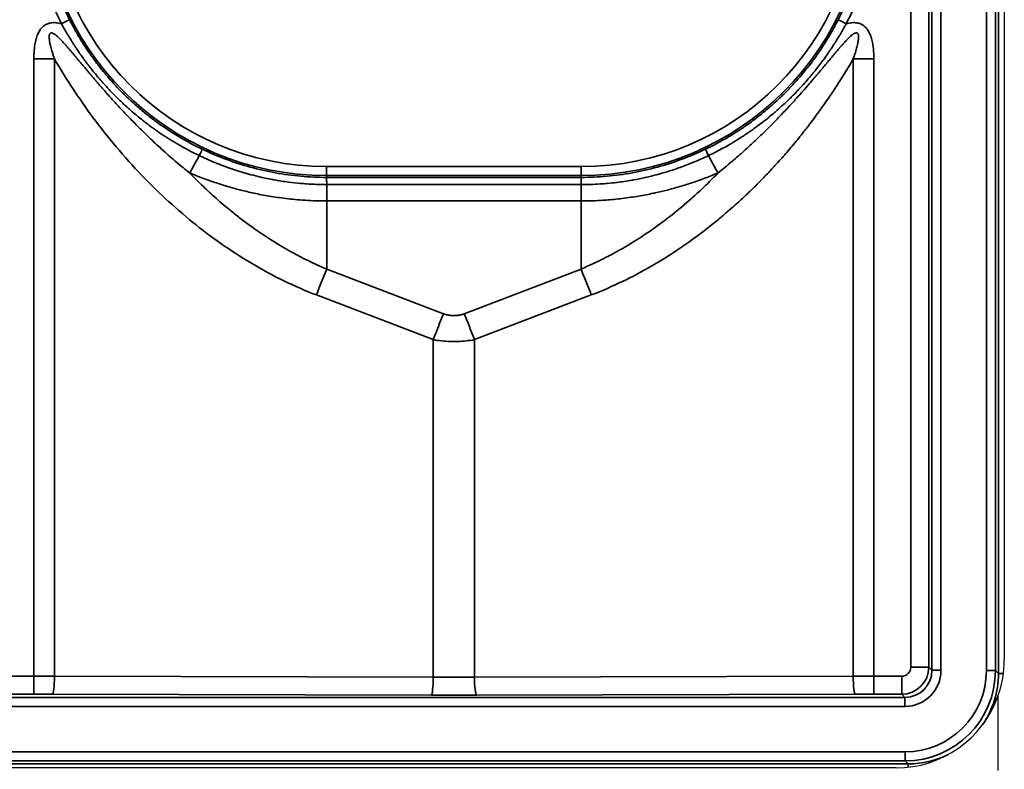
# Model space of a CAD drawing. Header units: millimetres. Extents: x -6858 to 6858, y -375 to 4365.
# Tile 49 of 97: x 1307 to 1361, y 2171 to 2213. Entities that reach past the tile are written whole.
import ezdxf

# ---------------------------------------------------------------- set-up
doc = ezdxf.new("R2010")
doc.units = ezdxf.units.MM
doc.header["$LTSCALE"] = 15
doc.layers.add('_Sichtbarkanten', color=7, linetype='Continuous', lineweight=25)
doc.layers.add('Sichtbar schmal (ISO)', color=7, linetype='Continuous', lineweight=35)

msp = doc.modelspace()

# ---------------------------------------------------------------- linework, layer by layer
at = {"layer": '_Sichtbarkanten'}
for p, q in [((1361.353, 3270.471), (1361.353, 2177.071)), ((1361.003, 2175.051), (1361.003, 2170.921)), ((1355.353, 2171.071), (1306.353, 2171.071))]:
    msp.add_line(p, q, dxfattribs=at)
for start, end in [(340.3334, 0), (270, 340.3334)]:
    msp.add_arc((1355.353, 2177.071), 6, start, end, dxfattribs=at)
at = {"layer": 'Sichtbar schmal (ISO)'}
for p, q in [((1357.345, 2176.479), (1357.345, 3271.062)), ((1357.845, 3271.062), (1357.845, 2176.479)), ((1360.362, 2176.461), (1360.362, 3271.08)), ((1360.862, 3271.08), (1360.862, 2176.461)), ((1361.028, 2176.295), (1361.028, 3271.246)), ((1356.171, 2176.648), (1356.129, 2636.27)), ((1357.129, 2636.271), (1357.171, 2176.653)), ((1307.581, 2176.148), (1307.581, 2210.35)), ((1308.722, 2176.147), (1308.722, 2210.35)), ((1352.985, 2176.147), (1352.985, 2210.35)), ((1354.126, 2176.148), (1354.126, 2210.35)), ((1323.798, 2204.382), (1337.908, 2204.382)), ((1323.798, 2204.382), (1323.798, 2203.882)), ((1337.908, 2204.382), (1337.908, 2203.882)), ((1323.798, 2203.882), (1323.798, 2203.784)), ((1323.798, 2203.882), (1337.908, 2203.882)), ((1323.798, 2203.784), (1337.908, 2203.784)), ((1337.908, 2203.882), (1337.908, 2203.784)), ((1323.808, 2203.385), (1323.808, 2202.478)), ((1323.808, 2203.385), (1337.899, 2203.385)), ((1337.899, 2203.385), (1337.899, 2202.478)), ((1323.808, 2198.708), (1323.808, 2202.478)), ((1323.808, 2202.478), (1337.899, 2202.478)), ((1337.899, 2198.708), (1337.899, 2202.478)), ((1323.808, 2198.708), (1330.283, 2196.232)), ((1331.424, 2196.232), (1337.899, 2198.708)), ((1323.237, 2197.272), (1329.712, 2194.797)), ((1331.995, 2194.797), (1338.469, 2197.272)), ((1329.712, 2194.797), (1329.712, 2176.105)), ((1331.995, 2194.797), (1331.995, 2176.105)), ((1357.171, 2176.653), (1357.345, 2176.479)), ((1357.345, 2176.479), (1357.845, 2176.479)), ((1360.362, 2176.461), (1360.862, 2176.461)), ((1361.028, 2176.295), (1360.862, 2176.461)), ((1306.036, 2176.148), (1307.581, 2176.148)), ((1307.581, 2176.148), (1307.581, 2175.153)), ((1308.722, 2176.147), (1329.712, 2176.105)), ((1331.995, 2176.105), (1352.985, 2176.147)), ((1354.126, 2176.148), (1355.671, 2176.148)), ((1354.126, 2176.148), (1354.126, 2175.153)), ((1355.671, 2176.148), (1355.671, 2175.153)), ((1361.028, 2176.295), (1361.303, 2176.295)), ((1305.862, 2174.979), (1355.845, 2174.979)), ((1306.036, 2175.153), (1307.581, 2175.153)), ((1308.608, 2175.152), (1329.598, 2175.11)), ((1332.109, 2175.11), (1353.099, 2175.152)), ((1354.126, 2175.153), (1355.671, 2175.153)), ((1355.671, 2175.153), (1355.845, 2174.979)), ((1355.845, 2174.979), (1355.845, 2174.479)), ((1305.862, 2174.479), (1355.845, 2174.479)), ((1305.844, 2171.962), (1355.863, 2171.962)), ((1355.863, 2171.962), (1355.863, 2171.462)), ((1305.844, 2171.462), (1355.863, 2171.462)), ((1356.029, 2171.296), (1355.863, 2171.462)), ((1305.678, 2171.296), (1356.029, 2171.296)), ((1356.029, 2171.296), (1356.029, 2171.109))]:
    msp.add_line(p, q, dxfattribs=at)
for centre, radius, start, end in [((1323.798, 2219.771), 15.889, 90, 270), ((1337.908, 2219.771), 15.889, 270, 90), ((1323.798, 2219.771), 15.389, 90, 270), ((1337.908, 2219.771), 15.389, 270, 90)]:
    msp.add_arc(centre, radius, start, end, dxfattribs=at)
for centre, major_axis, ratio, start_param, end_param in [((1323.799, 2219.769), (-15.981, 0), 0.999985, 5.812699, 6.754105), ((1337.908, 2219.769), (15.981, 0), 0.999985, 5.812268, 6.753675), ((1309.111, 2212.292), (0.446, 0.227), 0.004667, 0.017453, 1.568421), ((1352.595, 2212.292), (-0.446, 0.227), 0.004663, 4.714769, 6.265732), ((1307.581, 2210.402), (10, 0), 0.005236, 4.712389, 4.826757), ((1354.126, 2210.402), (10, 0), 0.005236, 4.598021, 4.712389), ((1316.693, 2204.894), (0.215, 0.451), 0.009237, 4.931677, 6.265731), ((1345.014, 2204.894), (-0.215, 0.451), 0.009238, 0.017454, 1.351507), ((1317.762, 2206.914), (-4.777, -8.785), 0.002501, 1.23712, 1.351331), ((1343.945, 2206.914), (-4.778, 8.785), 0.002502, 1.790262, 1.904469), ((1337.903, 2203.284), (0.005, 0.5), 0.011321, 0.017587, 1.367811), ((1323.808, 2197.246), (1.785, 4.67), 0.108522, 1.294199, 1.606695), ((1337.899, 2197.246), (-1.785, 4.67), 0.108522, 4.67649, 4.988987), ((1330.283, 2194.771), (1.785, 4.67), 0.108522, 1.294198, 1.606695), ((1331.424, 2194.771), (-1.785, 4.67), 0.108522, 4.67649, 4.988987), ((1355.671, 2176.653), (0.971, 1.143), 0.999883, 3.846187, 5.416725), ((1355.671, 2176.648), (0.5, 0), 0.999986, 4.712389, 6.283424), ((1355.844, 2176.48), (1.356, -1.472), 0.999555, 5.538853, 7.10914), ((1355.844, 2176.48), (1.061, -1.061), 0.999492, 5.497981, 7.068472), ((1355.862, 2176.462), (-3.193, 3.172), 0.999751, 2.352962, 3.923532), ((1355.861, 2176.463), (-3.536, 3.536), 0.999756, 2.356347, 3.926839), ((1356.171, 2176.653), (1, 0), 0.005236, 4.712389, 6.265732), ((1307.581, 2175.996), (9.998, 0), 0.015186, 1.456405, 1.570796), ((1308.608, 2176.152), (-0.002, -1), 0.11413, 0.017568, 1.565823), ((1329.598, 2176.11), (-0.002, -1), 0.11413, 0.017568, 1.565823), ((1330.853, 2176.301), (9.997, 0), 0.01972, 4.597986, 4.826792), ((1332.109, 2176.11), (0.002, -1), 0.11413, 4.717362, 6.265617), ((1354.126, 2175.996), (9.998, 0), 0.015186, 1.570796, 1.685187), ((1353.099, 2176.152), (0.002, -1), 0.11413, 4.717362, 6.265617), ((1356.027, 2176.297), (-3.537, 3.537), 0.999574, 3.329984, 3.926839), ((1307.581, 2174.996), (8.998, 0), 0.017452, 1.456399, 1.570797), ((1330.853, 2175.301), (10.997, 0), 0.017452, 4.597992, 4.826786), ((1354.126, 2174.996), (8.998, 0), 0.017452, 1.570796, 1.685193), ((1356.027, 2176.297), (-3.537, 3.537), 0.999574, 2.356347, 2.815868)]:
    msp.add_ellipse(centre, major_axis=major_axis, ratio=ratio, start_param=start_param, end_param=end_param, dxfattribs=at)
for points in [[(1309.108, 2227.243), (1308.847, 2226.729), (1308.381, 2225.68), (1307.848, 2224.037), (1307.49, 2222.348), (1307.31, 2220.631), (1307.31, 2218.905), (1307.491, 2217.188), (1307.85, 2215.5), (1308.383, 2213.857), (1308.85, 2212.808), (1309.111, 2212.294)], [(1352.595, 2212.294), (1352.857, 2212.808), (1353.323, 2213.857), (1353.857, 2215.5), (1354.216, 2217.188), (1354.397, 2218.905), (1354.397, 2220.631), (1354.217, 2222.348), (1353.859, 2224.037), (1353.326, 2225.68), (1352.86, 2226.729), (1352.599, 2227.243)]]:
    msp.add_open_spline(points, degree=3, dxfattribs=at)
for points, knots in [([(1307.581, 2210.35), (1307.581, 2210.424), (1307.583, 2210.569), (1307.594, 2210.771), (1307.612, 2210.96), (1307.636, 2211.137), (1307.666, 2211.3), (1307.703, 2211.452), (1307.747, 2211.592), (1307.796, 2211.721), (1307.853, 2211.838), (1307.915, 2211.943), (1307.983, 2212.035), (1308.054, 2212.113), (1308.129, 2212.179), (1308.208, 2212.233), (1308.295, 2212.279), (1308.395, 2212.318), (1308.511, 2212.345), (1308.642, 2212.358), (1308.787, 2212.355), (1308.944, 2212.334), (1309.055, 2212.309), (1309.111, 2212.294)], [0.0000001, 0.0000001, 0.0000001, 0.0000001, 0.047619, 0.0952381, 0.1428571, 0.1904762, 0.2380952, 0.2857143, 0.3333333, 0.3809524, 0.4285714, 0.4761905, 0.5238095, 0.5714286, 0.6190476, 0.6666667, 0.7142857, 0.7619048, 0.8095238, 0.8571429, 0.9047619, 0.952381, 1, 1, 1, 1]), ([(1309.557, 2212.518), (1309.595, 2212.443), (1309.637, 2212.363), (1309.682, 2212.278), (1309.727, 2212.194), (1309.775, 2212.104), (1309.827, 2212.011), (1309.831, 2212.003), (1309.835, 2211.996), (1309.839, 2211.988), (1309.888, 2211.901), (1309.94, 2211.81), (1309.995, 2211.715), (1310.004, 2211.7), (1310.012, 2211.685), (1310.021, 2211.67), (1310.074, 2211.581), (1310.129, 2211.488), (1310.189, 2211.391), (1310.203, 2211.367), (1310.218, 2211.343), (1310.234, 2211.319), (1310.29, 2211.229), (1310.349, 2211.136), (1310.411, 2211.04), (1310.433, 2211.006), (1310.456, 2210.971), (1310.479, 2210.936), (1310.538, 2210.847), (1310.6, 2210.755), (1310.665, 2210.662), (1310.697, 2210.615), (1310.73, 2210.569), (1310.763, 2210.522), (1310.825, 2210.435), (1310.889, 2210.346), (1310.957, 2210.254), (1311, 2210.195), (1311.045, 2210.135), (1311.092, 2210.074), (1311.156, 2209.991), (1311.222, 2209.905), (1311.291, 2209.818), (1311.35, 2209.744), (1311.411, 2209.669), (1311.474, 2209.592), (1311.539, 2209.513), (1311.606, 2209.433), (1311.676, 2209.352), (1311.754, 2209.261), (1311.835, 2209.168), (1311.92, 2209.074), (1311.985, 2209.002), (1312.052, 2208.928), (1312.122, 2208.854), (1312.224, 2208.744), (1312.331, 2208.633), (1312.444, 2208.519), (1312.507, 2208.455), (1312.572, 2208.391), (1312.639, 2208.325), (1312.772, 2208.195), (1312.912, 2208.063), (1313.061, 2207.928), (1313.12, 2207.875), (1313.18, 2207.821), (1313.241, 2207.767), (1313.414, 2207.615), (1313.597, 2207.46), (1313.792, 2207.303), (1313.843, 2207.263), (1313.894, 2207.222), (1313.946, 2207.181), (1314.168, 2207.007), (1314.406, 2206.831), (1314.662, 2206.652), (1314.699, 2206.626), (1314.736, 2206.601), (1314.774, 2206.575), (1315.056, 2206.382), (1315.361, 2206.187), (1315.693, 2205.991), (1315.712, 2205.98), (1315.731, 2205.969), (1315.75, 2205.957), (1316.105, 2205.751), (1316.491, 2205.544), (1316.908, 2205.345)], [0, 0, 0, 0, 0.0625, 0.0625, 0.0625, 0.125, 0.125, 0.125, 0.1299737, 0.1299737, 0.1299737, 0.1875, 0.1875, 0.1875, 0.1964263, 0.1964263, 0.1964263, 0.25, 0.25, 0.25, 0.2633437, 0.2633437, 0.2633437, 0.3125, 0.3125, 0.3125, 0.3301836, 0.3301836, 0.3301836, 0.375, 0.375, 0.375, 0.396987, 0.396987, 0.396987, 0.4375, 0.4375, 0.4375, 0.4638443, 0.4638443, 0.4638443, 0.5, 0.5, 0.5, 0.5307911, 0.5307911, 0.5307911, 0.5625, 0.5625, 0.5625, 0.5978316, 0.5978316, 0.5978316, 0.625, 0.625, 0.625, 0.664988, 0.664988, 0.664988, 0.6875, 0.6875, 0.6875, 0.7322713, 0.7322713, 0.7322713, 0.75, 0.75, 0.75, 0.799723, 0.799723, 0.799723, 0.8125, 0.8125, 0.8125, 0.8671433, 0.8671433, 0.8671433, 0.875, 0.875, 0.875, 0.9340995, 0.9340995, 0.9340995, 0.9375, 0.9375, 0.9375, 1, 1, 1, 1]), ([(1344.799, 2205.345), (1345.183, 2205.529), (1345.541, 2205.719), (1345.872, 2205.909), (1345.901, 2205.925), (1345.93, 2205.942), (1345.959, 2205.959), (1346.257, 2206.132), (1346.532, 2206.306), (1346.79, 2206.478), (1346.84, 2206.511), (1346.889, 2206.545), (1346.937, 2206.578), (1347.165, 2206.733), (1347.378, 2206.888), (1347.579, 2207.041), (1347.642, 2207.089), (1347.705, 2207.137), (1347.766, 2207.185), (1347.939, 2207.321), (1348.104, 2207.456), (1348.259, 2207.588), (1348.331, 2207.649), (1348.402, 2207.71), (1348.47, 2207.771), (1348.602, 2207.887), (1348.728, 2208.002), (1348.848, 2208.115), (1348.925, 2208.187), (1349, 2208.258), (1349.072, 2208.329), (1349.172, 2208.427), (1349.267, 2208.522), (1349.359, 2208.617), (1349.438, 2208.698), (1349.515, 2208.779), (1349.589, 2208.858), (1349.663, 2208.937), (1349.735, 2209.016), (1349.804, 2209.093), (1349.883, 2209.182), (1349.96, 2209.269), (1350.033, 2209.355), (1350.088, 2209.418), (1350.141, 2209.481), (1350.192, 2209.543), (1350.271, 2209.637), (1350.346, 2209.73), (1350.418, 2209.821), (1350.457, 2209.87), (1350.495, 2209.918), (1350.532, 2209.966), (1350.609, 2210.065), (1350.682, 2210.162), (1350.752, 2210.256), (1350.778, 2210.292), (1350.805, 2210.328), (1350.831, 2210.364), (1350.905, 2210.466), (1350.975, 2210.565), (1351.042, 2210.662), (1351.059, 2210.687), (1351.076, 2210.712), (1351.093, 2210.736), (1351.165, 2210.841), (1351.232, 2210.942), (1351.296, 2211.04), (1351.305, 2211.055), (1351.315, 2211.07), (1351.325, 2211.084), (1351.393, 2211.19), (1351.457, 2211.292), (1351.517, 2211.39), (1351.521, 2211.396), (1351.525, 2211.402), (1351.528, 2211.408), (1351.593, 2211.514), (1351.654, 2211.615), (1351.711, 2211.713), (1351.767, 2211.81), (1351.82, 2211.904), (1351.87, 2211.993), (1351.873, 2211.998), (1351.876, 2212.003), (1351.879, 2212.009), (1351.931, 2212.103), (1351.979, 2212.192), (1352.024, 2212.277), (1352.069, 2212.361), (1352.111, 2212.442), (1352.15, 2212.518)], [0, 0, 0, 0, 0.057453, 0.057453, 0.057453, 0.0625, 0.0625, 0.0625, 0.114892, 0.114892, 0.114892, 0.125, 0.125, 0.125, 0.172498, 0.172498, 0.172498, 0.1875, 0.1875, 0.1875, 0.23023, 0.23023, 0.23023, 0.25, 0.25, 0.25, 0.288083, 0.288083, 0.288083, 0.3125, 0.3125, 0.3125, 0.346035, 0.346035, 0.346035, 0.375, 0.375, 0.375, 0.404084, 0.404084, 0.404084, 0.4375, 0.4375, 0.4375, 0.462206, 0.462206, 0.462206, 0.5, 0.5, 0.5, 0.520389, 0.520389, 0.520389, 0.5625, 0.5625, 0.5625, 0.578649, 0.578649, 0.578649, 0.625, 0.625, 0.625, 0.636915, 0.636915, 0.636915, 0.6875, 0.6875, 0.6875, 0.695134, 0.695134, 0.695134, 0.75, 0.75, 0.75, 0.7533, 0.7533, 0.7533, 0.8125, 0.8125, 0.8125, 0.871498, 0.871498, 0.871498, 0.875, 0.875, 0.875, 0.9375, 0.9375, 0.9375, 1, 1, 1, 1]), ([(1354.126, 2210.35), (1354.126, 2210.421), (1354.125, 2210.49), (1354.123, 2210.556), (1354.121, 2210.623), (1354.117, 2210.687), (1354.113, 2210.749), (1354.109, 2210.811), (1354.104, 2210.872), (1354.097, 2210.93), (1354.091, 2210.988), (1354.084, 2211.044), (1354.076, 2211.099), (1354.067, 2211.153), (1354.058, 2211.206), (1354.048, 2211.256), (1354.038, 2211.307), (1354.027, 2211.356), (1354.015, 2211.403), (1354.003, 2211.45), (1353.99, 2211.495), (1353.976, 2211.538), (1353.962, 2211.582), (1353.948, 2211.624), (1353.932, 2211.664), (1353.916, 2211.704), (1353.899, 2211.743), (1353.882, 2211.78), (1353.864, 2211.817), (1353.845, 2211.852), (1353.826, 2211.885), (1353.806, 2211.918), (1353.786, 2211.949), (1353.765, 2211.979), (1353.744, 2212.008), (1353.722, 2212.035), (1353.7, 2212.06), (1353.678, 2212.086), (1353.655, 2212.109), (1353.631, 2212.131), (1353.608, 2212.153), (1353.584, 2212.173), (1353.559, 2212.191), (1353.533, 2212.21), (1353.507, 2212.227), (1353.48, 2212.242), (1353.452, 2212.258), (1353.423, 2212.273), (1353.392, 2212.286), (1353.361, 2212.299), (1353.328, 2212.311), (1353.292, 2212.321), (1353.256, 2212.331), (1353.217, 2212.339), (1353.176, 2212.345), (1353.135, 2212.351), (1353.092, 2212.355), (1353.047, 2212.356), (1353.002, 2212.357), (1352.954, 2212.355), (1352.905, 2212.351), (1352.857, 2212.347), (1352.806, 2212.34), (1352.754, 2212.33), (1352.703, 2212.321), (1352.65, 2212.309), (1352.595, 2212.294)], [0, 0, 0, 0, 0.0454545, 0.0454545, 0.0454545, 0.0909091, 0.0909091, 0.0909091, 0.1363636, 0.1363636, 0.1363636, 0.1818182, 0.1818182, 0.1818182, 0.2272727, 0.2272727, 0.2272727, 0.2727273, 0.2727273, 0.2727273, 0.3181818, 0.3181818, 0.3181818, 0.3636364, 0.3636364, 0.3636364, 0.4090909, 0.4090909, 0.4090909, 0.4545455, 0.4545455, 0.4545455, 0.5, 0.5, 0.5, 0.5454545, 0.5454545, 0.5454545, 0.5909091, 0.5909091, 0.5909091, 0.6363636, 0.6363636, 0.6363636, 0.6818182, 0.6818182, 0.6818182, 0.7272727, 0.7272727, 0.7272727, 0.7727273, 0.7727273, 0.7727273, 0.8181818, 0.8181818, 0.8181818, 0.8636364, 0.8636364, 0.8636364, 0.9090909, 0.9090909, 0.9090909, 0.9545455, 0.9545455, 0.9545455, 1, 1, 1, 1]), ([(1308.722, 2210.35), (1308.699, 2210.414), (1308.679, 2210.476), (1308.659, 2210.535), (1308.64, 2210.595), (1308.622, 2210.652), (1308.605, 2210.707), (1308.588, 2210.762), (1308.573, 2210.814), (1308.558, 2210.865), (1308.544, 2210.916), (1308.531, 2210.964), (1308.519, 2211.01), (1308.508, 2211.057), (1308.497, 2211.101), (1308.488, 2211.143), (1308.478, 2211.185), (1308.47, 2211.225), (1308.463, 2211.264), (1308.456, 2211.302), (1308.45, 2211.338), (1308.445, 2211.372), (1308.44, 2211.406), (1308.436, 2211.438), (1308.434, 2211.469), (1308.431, 2211.499), (1308.43, 2211.527), (1308.429, 2211.553), (1308.429, 2211.579), (1308.43, 2211.603), (1308.432, 2211.624), (1308.434, 2211.646), (1308.437, 2211.665), (1308.441, 2211.682), (1308.445, 2211.698), (1308.45, 2211.713), (1308.456, 2211.726), (1308.462, 2211.738), (1308.469, 2211.749), (1308.476, 2211.758), (1308.484, 2211.767), (1308.493, 2211.774), (1308.503, 2211.779), (1308.513, 2211.784), (1308.524, 2211.788), (1308.538, 2211.789), (1308.551, 2211.79), (1308.566, 2211.789), (1308.583, 2211.786), (1308.587, 2211.785), (1308.59, 2211.784), (1308.594, 2211.783), (1308.608, 2211.779), (1308.624, 2211.773), (1308.64, 2211.766), (1308.645, 2211.763), (1308.65, 2211.761), (1308.655, 2211.759), (1308.672, 2211.75), (1308.69, 2211.739), (1308.71, 2211.726), (1308.716, 2211.722), (1308.722, 2211.718), (1308.728, 2211.714), (1308.749, 2211.7), (1308.77, 2211.685), (1308.792, 2211.667), (1308.8, 2211.661), (1308.807, 2211.655), (1308.815, 2211.649), (1308.837, 2211.63), (1308.861, 2211.61), (1308.886, 2211.588), (1308.894, 2211.58), (1308.903, 2211.572), (1308.912, 2211.564), (1308.937, 2211.541), (1308.962, 2211.516), (1308.989, 2211.49), (1308.999, 2211.48), (1309.009, 2211.47), (1309.019, 2211.46), (1309.046, 2211.433), (1309.073, 2211.405), (1309.101, 2211.376), (1309.112, 2211.364), (1309.124, 2211.352), (1309.135, 2211.34), (1309.164, 2211.31), (1309.192, 2211.279), (1309.222, 2211.246), (1309.235, 2211.232), (1309.248, 2211.218), (1309.261, 2211.204), (1309.291, 2211.171), (1309.321, 2211.137), (1309.353, 2211.101), (1309.367, 2211.085), (1309.382, 2211.068), (1309.397, 2211.051), (1309.428, 2211.015), (1309.461, 2210.978), (1309.495, 2210.939), (1309.511, 2210.92), (1309.528, 2210.901), (1309.544, 2210.881), (1309.578, 2210.841), (1309.614, 2210.8), (1309.65, 2210.758), (1309.668, 2210.736), (1309.687, 2210.714), (1309.706, 2210.691), (1309.743, 2210.648), (1309.78, 2210.604), (1309.819, 2210.557), (1309.84, 2210.532), (1309.862, 2210.507), (1309.884, 2210.481), (1309.923, 2210.434), (1309.964, 2210.385), (1310.005, 2210.335), (1310.03, 2210.307), (1310.054, 2210.277), (1310.079, 2210.247), (1310.121, 2210.197), (1310.165, 2210.144), (1310.21, 2210.09), (1310.238, 2210.058), (1310.266, 2210.024), (1310.294, 2209.99), (1310.34, 2209.935), (1310.387, 2209.879), (1310.436, 2209.821), (1310.467, 2209.783), (1310.499, 2209.745), (1310.532, 2209.707), (1310.581, 2209.647), (1310.632, 2209.587), (1310.685, 2209.524), (1310.721, 2209.482), (1310.757, 2209.439), (1310.795, 2209.395), (1310.849, 2209.331), (1310.904, 2209.266), (1310.961, 2209.199), (1311.002, 2209.152), (1311.044, 2209.103), (1311.086, 2209.053), (1311.145, 2208.985), (1311.205, 2208.916), (1311.267, 2208.844), (1311.314, 2208.79), (1311.361, 2208.736), (1311.41, 2208.68), (1311.474, 2208.607), (1311.539, 2208.533), (1311.606, 2208.457), (1311.66, 2208.397), (1311.714, 2208.335), (1311.771, 2208.272), (1311.839, 2208.195), (1311.91, 2208.116), (1311.983, 2208.036), (1312.045, 2207.968), (1312.108, 2207.899), (1312.172, 2207.829), (1312.247, 2207.748), (1312.324, 2207.664), (1312.404, 2207.579), (1312.474, 2207.504), (1312.546, 2207.427), (1312.62, 2207.349), (1312.702, 2207.263), (1312.786, 2207.175), (1312.872, 2207.085), (1312.953, 2207.001), (1313.036, 2206.916), (1313.121, 2206.829), (1313.21, 2206.739), (1313.302, 2206.646), (1313.397, 2206.552), (1313.489, 2206.459), (1313.585, 2206.365), (1313.684, 2206.269), (1313.781, 2206.173), (1313.882, 2206.076), (1313.986, 2205.977), (1314.094, 2205.874), (1314.205, 2205.77), (1314.32, 2205.663), (1314.429, 2205.561), (1314.542, 2205.458), (1314.658, 2205.353), (1314.784, 2205.239), (1314.915, 2205.122), (1315.049, 2205.005), (1315.17, 2204.898), (1315.294, 2204.792), (1315.418, 2204.686), (1315.562, 2204.563), (1315.706, 2204.442), (1315.853, 2204.322), (1315.973, 2204.223), (1316.095, 2204.124), (1316.218, 2204.026)], [0.0000005, 0.0000005, 0.0000005, 0.0000005, 0.0238095, 0.0238095, 0.0238095, 0.047619, 0.047619, 0.047619, 0.0714286, 0.0714286, 0.0714286, 0.0952381, 0.0952381, 0.0952381, 0.1190476, 0.1190476, 0.1190476, 0.1428571, 0.1428571, 0.1428571, 0.1666667, 0.1666667, 0.1666667, 0.1904762, 0.1904762, 0.1904762, 0.2142857, 0.2142857, 0.2142857, 0.2380952, 0.2380952, 0.2380952, 0.2619048, 0.2619048, 0.2619048, 0.2857143, 0.2857143, 0.2857143, 0.3095238, 0.3095238, 0.3095238, 0.3333333, 0.3333333, 0.3333333, 0.3571429, 0.3571429, 0.3571429, 0.3809524, 0.3809524, 0.3809524, 0.3859949, 0.3859949, 0.3859949, 0.4047619, 0.4047619, 0.4047619, 0.4101118, 0.4101118, 0.4101118, 0.4285714, 0.4285714, 0.4285714, 0.4342241, 0.4342241, 0.4342241, 0.452381, 0.452381, 0.452381, 0.4583511, 0.4583511, 0.4583511, 0.4761905, 0.4761905, 0.4761905, 0.4824783, 0.4824783, 0.4824783, 0.5, 0.5, 0.5, 0.5066037, 0.5066037, 0.5066037, 0.5238095, 0.5238095, 0.5238095, 0.5307329, 0.5307329, 0.5307329, 0.547619, 0.547619, 0.547619, 0.5548564, 0.5548564, 0.5548564, 0.5714286, 0.5714286, 0.5714286, 0.5789785, 0.5789785, 0.5789785, 0.5952381, 0.5952381, 0.5952381, 0.6031018, 0.6031018, 0.6031018, 0.6190476, 0.6190476, 0.6190476, 0.627225, 0.627225, 0.627225, 0.6428571, 0.6428571, 0.6428571, 0.6513491, 0.6513491, 0.6513491, 0.6666667, 0.6666667, 0.6666667, 0.6754734, 0.6754734, 0.6754734, 0.6904762, 0.6904762, 0.6904762, 0.6995971, 0.6995971, 0.6995971, 0.7142857, 0.7142857, 0.7142857, 0.7237202, 0.7237202, 0.7237202, 0.7380952, 0.7380952, 0.7380952, 0.7478444, 0.7478444, 0.7478444, 0.7619048, 0.7619048, 0.7619048, 0.7719677, 0.7719677, 0.7719677, 0.7857143, 0.7857143, 0.7857143, 0.7960918, 0.7960918, 0.7960918, 0.8095238, 0.8095238, 0.8095238, 0.8202157, 0.8202157, 0.8202157, 0.8333333, 0.8333333, 0.8333333, 0.8443395, 0.8443395, 0.8443395, 0.8571429, 0.8571429, 0.8571429, 0.8684632, 0.8684632, 0.8684632, 0.8809524, 0.8809524, 0.8809524, 0.8925904, 0.8925904, 0.8925904, 0.9047619, 0.9047619, 0.9047619, 0.9167177, 0.9167177, 0.9167177, 0.9285714, 0.9285714, 0.9285714, 0.9408114, 0.9408114, 0.9408114, 0.952381, 0.952381, 0.952381, 0.9648683, 0.9648683, 0.9648683, 0.9761905, 0.9761905, 0.9761905, 0.9892617, 0.9892617, 0.9892617, 0.9999996, 0.9999996, 0.9999996, 0.9999996]), ([(1309.111, 2212.294), (1309.152, 2212.219), (1309.196, 2212.14), (1309.243, 2212.055), (1309.291, 2211.971), (1309.342, 2211.882), (1309.398, 2211.788), (1309.402, 2211.78), (1309.406, 2211.773), (1309.411, 2211.765), (1309.462, 2211.678), (1309.518, 2211.587), (1309.576, 2211.491), (1309.585, 2211.476), (1309.595, 2211.461), (1309.604, 2211.446), (1309.66, 2211.356), (1309.719, 2211.262), (1309.782, 2211.165), (1309.798, 2211.141), (1309.813, 2211.116), (1309.829, 2211.092), (1309.889, 2211.001), (1309.951, 2210.907), (1310.017, 2210.81), (1310.041, 2210.775), (1310.065, 2210.74), (1310.089, 2210.704), (1310.152, 2210.614), (1310.217, 2210.521), (1310.285, 2210.426), (1310.319, 2210.379), (1310.353, 2210.332), (1310.388, 2210.284), (1310.453, 2210.196), (1310.521, 2210.105), (1310.592, 2210.013), (1310.637, 2209.953), (1310.685, 2209.892), (1310.733, 2209.83), (1310.8, 2209.745), (1310.87, 2209.658), (1310.942, 2209.569), (1311.003, 2209.494), (1311.067, 2209.417), (1311.133, 2209.339), (1311.201, 2209.259), (1311.271, 2209.177), (1311.344, 2209.094), (1311.425, 2209.002), (1311.51, 2208.907), (1311.598, 2208.811), (1311.666, 2208.738), (1311.735, 2208.663), (1311.808, 2208.587), (1311.914, 2208.475), (1312.025, 2208.361), (1312.142, 2208.245), (1312.207, 2208.18), (1312.275, 2208.114), (1312.344, 2208.047), (1312.482, 2207.915), (1312.627, 2207.779), (1312.781, 2207.642), (1312.842, 2207.587), (1312.904, 2207.532), (1312.968, 2207.477), (1313.146, 2207.321), (1313.335, 2207.163), (1313.537, 2207.002), (1313.589, 2206.961), (1313.642, 2206.919), (1313.695, 2206.878), (1313.925, 2206.699), (1314.17, 2206.518), (1314.434, 2206.335), (1314.472, 2206.309), (1314.51, 2206.282), (1314.549, 2206.256), (1314.84, 2206.057), (1315.153, 2205.857), (1315.495, 2205.656), (1315.514, 2205.645), (1315.534, 2205.633), (1315.554, 2205.621), (1315.919, 2205.409), (1316.315, 2205.196), (1316.744, 2204.99)], [0, 0, 0, 0, 0.0625, 0.0625, 0.0625, 0.125, 0.125, 0.125, 0.1299738, 0.1299738, 0.1299738, 0.1875, 0.1875, 0.1875, 0.1964268, 0.1964268, 0.1964268, 0.25, 0.25, 0.25, 0.2633442, 0.2633442, 0.2633442, 0.3125, 0.3125, 0.3125, 0.3301841, 0.3301841, 0.3301841, 0.375, 0.375, 0.375, 0.3969875, 0.3969875, 0.3969875, 0.4375, 0.4375, 0.4375, 0.4638447, 0.4638447, 0.4638447, 0.5, 0.5, 0.5, 0.5307916, 0.5307916, 0.5307916, 0.5625, 0.5625, 0.5625, 0.5978322, 0.5978322, 0.5978322, 0.625, 0.625, 0.625, 0.6649885, 0.6649885, 0.6649885, 0.6875, 0.6875, 0.6875, 0.7322718, 0.7322718, 0.7322718, 0.75, 0.75, 0.75, 0.7997236, 0.7997236, 0.7997236, 0.8125, 0.8125, 0.8125, 0.8671438, 0.8671438, 0.8671438, 0.875, 0.875, 0.875, 0.9341005, 0.9341005, 0.9341005, 0.9375, 0.9375, 0.9375, 1, 1, 1, 1]), ([(1344.963, 2204.99), (1345.253, 2205.129), (1345.527, 2205.271), (1345.788, 2205.415), (1345.914, 2205.484), (1346.036, 2205.553), (1346.156, 2205.623), (1346.328, 2205.723), (1346.493, 2205.824), (1346.651, 2205.924), (1346.829, 2206.036), (1346.999, 2206.148), (1347.162, 2206.259), (1347.244, 2206.315), (1347.324, 2206.371), (1347.403, 2206.426), (1347.62, 2206.58), (1347.823, 2206.731), (1348.016, 2206.881), (1348.03, 2206.892), (1348.043, 2206.903), (1348.057, 2206.913), (1348.259, 2207.072), (1348.449, 2207.227), (1348.628, 2207.38), (1348.667, 2207.414), (1348.706, 2207.447), (1348.744, 2207.481), (1348.877, 2207.597), (1349.005, 2207.712), (1349.127, 2207.825), (1349.209, 2207.901), (1349.289, 2207.977), (1349.367, 2208.051), (1349.435, 2208.117), (1349.502, 2208.182), (1349.567, 2208.247), (1349.684, 2208.364), (1349.796, 2208.478), (1349.903, 2208.591), (1349.921, 2208.61), (1349.939, 2208.629), (1349.957, 2208.648), (1350.079, 2208.777), (1350.195, 2208.904), (1350.304, 2209.028), (1350.325, 2209.051), (1350.346, 2209.074), (1350.366, 2209.098), (1350.452, 2209.196), (1350.534, 2209.292), (1350.614, 2209.386), (1350.666, 2209.449), (1350.718, 2209.511), (1350.767, 2209.572), (1350.808, 2209.622), (1350.848, 2209.672), (1350.887, 2209.721), (1350.967, 2209.821), (1351.044, 2209.919), (1351.117, 2210.015), (1351.121, 2210.02), (1351.126, 2210.026), (1351.13, 2210.032), (1351.205, 2210.131), (1351.277, 2210.228), (1351.346, 2210.322), (1351.372, 2210.357), (1351.397, 2210.392), (1351.422, 2210.427), (1351.462, 2210.483), (1351.501, 2210.538), (1351.539, 2210.592), (1351.591, 2210.666), (1351.641, 2210.739), (1351.69, 2210.81), (1351.697, 2210.821), (1351.705, 2210.833), (1351.713, 2210.844), (1351.768, 2210.925), (1351.82, 2211.004), (1351.87, 2211.08), (1351.888, 2211.108), (1351.906, 2211.136), (1351.924, 2211.164), (1351.955, 2211.211), (1351.984, 2211.257), (1352.013, 2211.303), (1352.054, 2211.367), (1352.092, 2211.429), (1352.129, 2211.489), (1352.135, 2211.498), (1352.14, 2211.506), (1352.145, 2211.515), (1352.189, 2211.586), (1352.23, 2211.654), (1352.269, 2211.72), (1352.282, 2211.742), (1352.295, 2211.764), (1352.308, 2211.786), (1352.336, 2211.833), (1352.363, 2211.879), (1352.388, 2211.924), (1352.414, 2211.968), (1352.439, 2212.011), (1352.463, 2212.054), (1352.478, 2212.081), (1352.493, 2212.107), (1352.507, 2212.133), (1352.538, 2212.189), (1352.568, 2212.243), (1352.595, 2212.294)], [0.0000004, 0.0000004, 0.0000004, 0.0000004, 0.0420998, 0.0420998, 0.0420998, 0.0625, 0.0625, 0.0625, 0.0919658, 0.0919658, 0.0919658, 0.125, 0.125, 0.125, 0.1416352, 0.1416352, 0.1416352, 0.1875, 0.1875, 0.1875, 0.1907795, 0.1907795, 0.1907795, 0.2393282, 0.2393282, 0.2393282, 0.25, 0.25, 0.25, 0.2872633, 0.2872633, 0.2872633, 0.3125, 0.3125, 0.3125, 0.3346868, 0.3346868, 0.3346868, 0.375, 0.375, 0.375, 0.3818014, 0.3818014, 0.3818014, 0.4286546, 0.4286546, 0.4286546, 0.4375, 0.4375, 0.4375, 0.4749949, 0.4749949, 0.4749949, 0.5, 0.5, 0.5, 0.5205129, 0.5205129, 0.5205129, 0.5625, 0.5625, 0.5625, 0.5650614, 0.5650614, 0.5650614, 0.6086315, 0.6086315, 0.6086315, 0.625, 0.625, 0.625, 0.6513309, 0.6513309, 0.6513309, 0.6875, 0.6875, 0.6875, 0.6933307, 0.6933307, 0.6933307, 0.7348318, 0.7348318, 0.7348318, 0.75, 0.75, 0.75, 0.7761429, 0.7761429, 0.7761429, 0.8125, 0.8125, 0.8125, 0.8177681, 0.8177681, 0.8177681, 0.86059, 0.86059, 0.86059, 0.875, 0.875, 0.875, 0.9062867, 0.9062867, 0.9062867, 0.9375, 0.9375, 0.9375, 0.957441, 0.957441, 0.957441, 1, 1, 1, 1]), ([(1352.985, 2210.35), (1353.007, 2210.414), (1353.028, 2210.475), (1353.047, 2210.534), (1353.067, 2210.593), (1353.085, 2210.65), (1353.101, 2210.704), (1353.118, 2210.758), (1353.133, 2210.81), (1353.147, 2210.861), (1353.161, 2210.911), (1353.174, 2210.959), (1353.186, 2211.005), (1353.198, 2211.05), (1353.208, 2211.094), (1353.218, 2211.136), (1353.227, 2211.178), (1353.235, 2211.218), (1353.243, 2211.255), (1353.25, 2211.293), (1353.256, 2211.329), (1353.261, 2211.363), (1353.266, 2211.397), (1353.27, 2211.429), (1353.272, 2211.459), (1353.275, 2211.489), (1353.277, 2211.518), (1353.277, 2211.544), (1353.278, 2211.57), (1353.277, 2211.594), (1353.276, 2211.615), (1353.274, 2211.637), (1353.271, 2211.656), (1353.268, 2211.674), (1353.264, 2211.691), (1353.259, 2211.706), (1353.254, 2211.719), (1353.248, 2211.733), (1353.242, 2211.744), (1353.234, 2211.754), (1353.227, 2211.763), (1353.218, 2211.771), (1353.208, 2211.777), (1353.198, 2211.782), (1353.187, 2211.787), (1353.174, 2211.788), (1353.161, 2211.79), (1353.146, 2211.79), (1353.129, 2211.787), (1353.112, 2211.784), (1353.093, 2211.778), (1353.072, 2211.768), (1353.051, 2211.759), (1353.028, 2211.746), (1353.002, 2211.73), (1352.977, 2211.714), (1352.95, 2211.694), (1352.921, 2211.671), (1352.891, 2211.649), (1352.861, 2211.623), (1352.828, 2211.594), (1352.826, 2211.591), (1352.823, 2211.589), (1352.82, 2211.587), (1352.79, 2211.559), (1352.759, 2211.53), (1352.726, 2211.498), (1352.723, 2211.495), (1352.72, 2211.492), (1352.717, 2211.489), (1352.684, 2211.457), (1352.65, 2211.422), (1352.615, 2211.385), (1352.612, 2211.382), (1352.608, 2211.379), (1352.605, 2211.375), (1352.57, 2211.338), (1352.533, 2211.299), (1352.495, 2211.258), (1352.492, 2211.254), (1352.488, 2211.25), (1352.484, 2211.246), (1352.447, 2211.205), (1352.407, 2211.161), (1352.367, 2211.115), (1352.363, 2211.111), (1352.358, 2211.106), (1352.354, 2211.101), (1352.313, 2211.055), (1352.271, 2211.007), (1352.227, 2210.956), (1352.222, 2210.95), (1352.218, 2210.945), (1352.213, 2210.939), (1352.168, 2210.888), (1352.122, 2210.835), (1352.074, 2210.778), (1352.069, 2210.772), (1352.064, 2210.766), (1352.058, 2210.759), (1352.01, 2210.702), (1351.96, 2210.643), (1351.907, 2210.581), (1351.901, 2210.574), (1351.895, 2210.566), (1351.889, 2210.559), (1351.836, 2210.496), (1351.781, 2210.431), (1351.724, 2210.362), (1351.717, 2210.354), (1351.71, 2210.346), (1351.703, 2210.337), (1351.646, 2210.269), (1351.585, 2210.197), (1351.523, 2210.121), (1351.515, 2210.112), (1351.507, 2210.102), (1351.499, 2210.093), (1351.436, 2210.017), (1351.37, 2209.938), (1351.3, 2209.856), (1351.291, 2209.845), (1351.282, 2209.834), (1351.273, 2209.823), (1351.204, 2209.74), (1351.131, 2209.654), (1351.054, 2209.563), (1351.044, 2209.551), (1351.034, 2209.539), (1351.023, 2209.526), (1350.946, 2209.435), (1350.866, 2209.34), (1350.781, 2209.241), (1350.77, 2209.227), (1350.758, 2209.213), (1350.746, 2209.199), (1350.66, 2209.1), (1350.571, 2208.996), (1350.478, 2208.888), (1350.465, 2208.873), (1350.451, 2208.857), (1350.437, 2208.841), (1350.343, 2208.733), (1350.245, 2208.62), (1350.142, 2208.504), (1350.127, 2208.487), (1350.112, 2208.469), (1350.096, 2208.452), (1349.993, 2208.335), (1349.885, 2208.214), (1349.772, 2208.089), (1349.754, 2208.07), (1349.737, 2208.05), (1349.719, 2208.031), (1349.605, 2207.905), (1349.486, 2207.775), (1349.361, 2207.641), (1349.341, 2207.619), (1349.321, 2207.598), (1349.3, 2207.576), (1349.174, 2207.44), (1349.041, 2207.3), (1348.902, 2207.154), (1348.878, 2207.13), (1348.855, 2207.106), (1348.831, 2207.082), (1348.69, 2206.935), (1348.541, 2206.783), (1348.384, 2206.625), (1348.357, 2206.598), (1348.33, 2206.571), (1348.303, 2206.544), (1348.143, 2206.385), (1347.975, 2206.221), (1347.797, 2206.05), (1347.766, 2206.02), (1347.734, 2205.99), (1347.702, 2205.959), (1347.522, 2205.787), (1347.331, 2205.609), (1347.129, 2205.426), (1347.092, 2205.392), (1347.055, 2205.359), (1347.018, 2205.325), (1346.813, 2205.14), (1346.596, 2204.949), (1346.366, 2204.751), (1346.323, 2204.715), (1346.279, 2204.677), (1346.235, 2204.64), (1346, 2204.441), (1345.752, 2204.236), (1345.489, 2204.026)], [0.0000003, 0.0000003, 0.0000003, 0.0000003, 0.0238095, 0.0238095, 0.0238095, 0.047619, 0.047619, 0.047619, 0.0714286, 0.0714286, 0.0714286, 0.0952381, 0.0952381, 0.0952381, 0.1190476, 0.1190476, 0.1190476, 0.1428571, 0.1428571, 0.1428571, 0.1666667, 0.1666667, 0.1666667, 0.1904762, 0.1904762, 0.1904762, 0.2142857, 0.2142857, 0.2142857, 0.2380952, 0.2380952, 0.2380952, 0.2619048, 0.2619048, 0.2619048, 0.2857143, 0.2857143, 0.2857143, 0.3095238, 0.3095238, 0.3095238, 0.3333333, 0.3333333, 0.3333333, 0.3571429, 0.3571429, 0.3571429, 0.3809524, 0.3809524, 0.3809524, 0.4047619, 0.4047619, 0.4047619, 0.4285714, 0.4285714, 0.4285714, 0.452381, 0.452381, 0.452381, 0.4761905, 0.4761905, 0.4761905, 0.4780213, 0.4780213, 0.4780213, 0.5, 0.5, 0.5, 0.5019237, 0.5019237, 0.5019237, 0.5238095, 0.5238095, 0.5238095, 0.5258277, 0.5258277, 0.5258277, 0.547619, 0.547619, 0.547619, 0.5497301, 0.5497301, 0.5497301, 0.5714286, 0.5714286, 0.5714286, 0.5736311, 0.5736311, 0.5736311, 0.5952381, 0.5952381, 0.5952381, 0.597532, 0.597532, 0.597532, 0.6190476, 0.6190476, 0.6190476, 0.6214327, 0.6214327, 0.6214327, 0.6428571, 0.6428571, 0.6428571, 0.6453338, 0.6453338, 0.6453338, 0.6666667, 0.6666667, 0.6666667, 0.6692356, 0.6692356, 0.6692356, 0.6904762, 0.6904762, 0.6904762, 0.6931371, 0.6931371, 0.6931371, 0.7142857, 0.7142857, 0.7142857, 0.7170382, 0.7170382, 0.7170382, 0.7380952, 0.7380952, 0.7380952, 0.7409386, 0.7409386, 0.7409386, 0.7619048, 0.7619048, 0.7619048, 0.764838, 0.764838, 0.764838, 0.7857143, 0.7857143, 0.7857143, 0.788739, 0.788739, 0.788739, 0.8095238, 0.8095238, 0.8095238, 0.8126427, 0.8126427, 0.8126427, 0.8333333, 0.8333333, 0.8333333, 0.8365461, 0.8365461, 0.8365461, 0.8571429, 0.8571429, 0.8571429, 0.8604471, 0.8604471, 0.8604471, 0.8809524, 0.8809524, 0.8809524, 0.8843478, 0.8843478, 0.8843478, 0.9047619, 0.9047619, 0.9047619, 0.9082487, 0.9082487, 0.9082487, 0.9285714, 0.9285714, 0.9285714, 0.9321488, 0.9321488, 0.9321488, 0.952381, 0.952381, 0.952381, 0.9560539, 0.9560539, 0.9560539, 0.9761905, 0.9761905, 0.9761905, 0.9799466, 0.9799466, 0.9799466, 1, 1, 1, 1]), ([(1308.722, 2210.35), (1308.992, 2209.885), (1309.289, 2209.399), (1309.619, 2208.89), (1309.949, 2208.381), (1310.311, 2207.85), (1310.706, 2207.309), (1311.102, 2206.768), (1311.529, 2206.216), (1311.979, 2205.674), (1312.428, 2205.131), (1312.9, 2204.597), (1313.384, 2204.086), (1313.867, 2203.574), (1314.362, 2203.084), (1314.862, 2202.62), (1315.363, 2202.156), (1315.87, 2201.717), (1316.38, 2201.303), (1316.891, 2200.889), (1317.407, 2200.499), (1317.948, 2200.12), (1318.488, 2199.741), (1319.055, 2199.372), (1319.64, 2199.025), (1320.225, 2198.677), (1320.828, 2198.351), (1321.429, 2198.058), (1322.031, 2197.764), (1322.632, 2197.503), (1323.237, 2197.272)], [0.0000005, 0.0000005, 0.0000005, 0.0000005, 0.1, 0.1, 0.1, 0.2, 0.2, 0.2, 0.3, 0.3, 0.3, 0.4, 0.4, 0.4, 0.5, 0.5, 0.5, 0.6, 0.6, 0.6, 0.7, 0.7, 0.7, 0.8, 0.8, 0.8, 0.9, 0.9, 0.9, 1, 1, 1, 1]), ([(1338.469, 2197.272), (1339.063, 2197.499), (1339.653, 2197.755), (1340.24, 2198.039), (1340.292, 2198.065), (1340.345, 2198.091), (1340.398, 2198.117), (1340.932, 2198.38), (1341.463, 2198.668), (1341.992, 2198.98), (1342.095, 2199.041), (1342.198, 2199.103), (1342.301, 2199.165), (1342.776, 2199.455), (1343.247, 2199.762), (1343.7, 2200.078), (1343.847, 2200.181), (1343.993, 2200.285), (1344.137, 2200.39), (1344.53, 2200.675), (1344.907, 2200.966), (1345.267, 2201.255), (1345.443, 2201.397), (1345.615, 2201.539), (1345.782, 2201.68), (1346.08, 2201.932), (1346.365, 2202.181), (1346.635, 2202.428), (1346.825, 2202.6), (1347.008, 2202.771), (1347.184, 2202.94), (1347.401, 2203.147), (1347.608, 2203.351), (1347.807, 2203.552), (1348.001, 2203.748), (1348.187, 2203.941), (1348.366, 2204.131), (1348.519, 2204.294), (1348.667, 2204.455), (1348.81, 2204.613), (1349.005, 2204.828), (1349.19, 2205.039), (1349.369, 2205.247), (1349.474, 2205.37), (1349.577, 2205.492), (1349.677, 2205.612), (1349.871, 2205.845), (1350.055, 2206.073), (1350.234, 2206.299), (1350.304, 2206.388), (1350.373, 2206.476), (1350.441, 2206.565), (1350.636, 2206.817), (1350.823, 2207.066), (1351.006, 2207.316), (1351.049, 2207.376), (1351.093, 2207.436), (1351.136, 2207.496), (1351.336, 2207.774), (1351.53, 2208.053), (1351.72, 2208.334), (1351.742, 2208.367), (1351.764, 2208.399), (1351.786, 2208.432), (1351.994, 2208.741), (1352.196, 2209.054), (1352.393, 2209.369), (1352.396, 2209.374), (1352.399, 2209.378), (1352.401, 2209.382), (1352.601, 2209.702), (1352.796, 2210.025), (1352.985, 2210.35)], [0, 0, 0, 0, 0.0769231, 0.0769231, 0.0769231, 0.0838148, 0.0838148, 0.0838148, 0.1538462, 0.1538462, 0.1538462, 0.1675148, 0.1675148, 0.1675148, 0.2307692, 0.2307692, 0.2307692, 0.2513804, 0.2513804, 0.2513804, 0.3076923, 0.3076923, 0.3076923, 0.3353355, 0.3353355, 0.3353355, 0.3846154, 0.3846154, 0.3846154, 0.4191474, 0.4191474, 0.4191474, 0.4615385, 0.4615385, 0.4615385, 0.5029587, 0.5029587, 0.5029587, 0.5384615, 0.5384615, 0.5384615, 0.5867833, 0.5867833, 0.5867833, 0.6153846, 0.6153846, 0.6153846, 0.6705634, 0.6705634, 0.6705634, 0.6923077, 0.6923077, 0.6923077, 0.7543444, 0.7543444, 0.7543444, 0.7692308, 0.7692308, 0.7692308, 0.838191, 0.838191, 0.838191, 0.8461538, 0.8461538, 0.8461538, 0.9220285, 0.9220285, 0.9220285, 0.9230769, 0.9230769, 0.9230769, 0.9999997, 0.9999997, 0.9999997, 0.9999997]), ([(1316.908, 2205.345), (1317.336, 2205.141), (1317.773, 2204.955), (1318.218, 2204.79), (1318.663, 2204.624), (1319.116, 2204.478), (1319.574, 2204.353), (1320.032, 2204.227), (1320.496, 2204.122), (1320.964, 2204.038), (1321.433, 2203.953), (1321.905, 2203.89), (1322.378, 2203.848), (1322.851, 2203.805), (1323.325, 2203.784), (1323.798, 2203.784)], [0, 0, 0, 0, 0.2, 0.2, 0.2, 0.4, 0.4, 0.4, 0.6, 0.6, 0.6, 0.8, 0.8, 0.8, 1, 1, 1, 1]), ([(1337.908, 2203.784), (1338.382, 2203.784), (1338.856, 2203.805), (1339.329, 2203.848), (1339.802, 2203.89), (1340.275, 2203.953), (1340.743, 2204.038), (1341.211, 2204.122), (1341.675, 2204.227), (1342.133, 2204.353), (1342.592, 2204.478), (1343.044, 2204.624), (1343.489, 2204.79), (1343.934, 2204.955), (1344.371, 2205.141), (1344.799, 2205.345)], [0, 0, 0, 0, 0.2, 0.2, 0.2, 0.4, 0.4, 0.4, 0.6, 0.6, 0.6, 0.8, 0.8, 0.8, 1, 1, 1, 1]), ([(1316.744, 2204.99), (1316.954, 2204.889), (1317.167, 2204.792), (1317.382, 2204.7), (1317.588, 2204.612), (1317.796, 2204.528), (1318.006, 2204.448), (1318.032, 2204.438), (1318.059, 2204.428), (1318.085, 2204.419), (1318.27, 2204.35), (1318.455, 2204.284), (1318.642, 2204.222), (1318.86, 2204.149), (1319.08, 2204.081), (1319.301, 2204.018), (1319.359, 2204.001), (1319.417, 2203.985), (1319.475, 2203.969), (1319.653, 2203.92), (1319.832, 2203.874), (1320.011, 2203.831), (1320.273, 2203.768), (1320.537, 2203.712), (1320.802, 2203.663), (1320.835, 2203.657), (1320.868, 2203.651), (1320.901, 2203.645), (1321.164, 2203.597), (1321.428, 2203.556), (1321.693, 2203.522), (1321.912, 2203.493), (1322.131, 2203.469), (1322.351, 2203.45), (1322.465, 2203.44), (1322.579, 2203.431), (1322.693, 2203.423), (1323.065, 2203.398), (1323.437, 2203.385), (1323.808, 2203.385)], [0.0000003, 0.0000003, 0.0000003, 0.0000003, 0.0962097, 0.0962097, 0.0962097, 0.1883892, 0.1883892, 0.1883892, 0.2, 0.2, 0.2, 0.2808149, 0.2808149, 0.2808149, 0.3753308, 0.3753308, 0.3753308, 0.4, 0.4, 0.4, 0.4757823, 0.4757823, 0.4757823, 0.5862612, 0.5862612, 0.5862612, 0.6, 0.6, 0.6, 0.7094969, 0.7094969, 0.7094969, 0.8, 0.8, 0.8, 0.8469903, 0.8469903, 0.8469903, 1, 1, 1, 1]), ([(1337.899, 2203.385), (1338.25, 2203.385), (1338.601, 2203.396), (1338.952, 2203.419), (1339.087, 2203.427), (1339.221, 2203.438), (1339.356, 2203.45), (1339.532, 2203.465), (1339.708, 2203.484), (1339.883, 2203.505), (1340.16, 2203.539), (1340.436, 2203.58), (1340.711, 2203.628), (1340.743, 2203.633), (1340.775, 2203.639), (1340.807, 2203.645), (1341.025, 2203.684), (1341.242, 2203.728), (1341.458, 2203.776), (1341.69, 2203.828), (1341.921, 2203.885), (1342.15, 2203.946), (1342.178, 2203.954), (1342.205, 2203.961), (1342.232, 2203.969), (1342.426, 2204.022), (1342.618, 2204.079), (1342.809, 2204.139), (1343.032, 2204.209), (1343.254, 2204.284), (1343.473, 2204.364), (1343.523, 2204.382), (1343.572, 2204.4), (1343.622, 2204.419), (1343.81, 2204.489), (1343.997, 2204.563), (1344.182, 2204.64), (1344.445, 2204.75), (1344.706, 2204.867), (1344.963, 2204.99)], [0, 0, 0, 0, 0.1444838, 0.1444838, 0.1444838, 0.2, 0.2, 0.2, 0.2724802, 0.2724802, 0.2724802, 0.3867454, 0.3867454, 0.3867454, 0.4, 0.4, 0.4, 0.4908329, 0.4908329, 0.4908329, 0.5883542, 0.5883542, 0.5883542, 0.6, 0.6, 0.6, 0.682307, 0.682307, 0.682307, 0.7782848, 0.7782848, 0.7782848, 0.8, 0.8, 0.8, 0.8825105, 0.8825105, 0.8825105, 1, 1, 1, 1]), ([(1316.218, 2204.026), (1316.439, 2203.797), (1316.662, 2203.573), (1316.889, 2203.354), (1317.114, 2203.137), (1317.342, 2202.925), (1317.571, 2202.719), (1317.855, 2202.464), (1318.141, 2202.219), (1318.434, 2201.98), (1318.614, 2201.832), (1318.797, 2201.687), (1318.983, 2201.543), (1319.35, 2201.261), (1319.731, 2200.984), (1320.124, 2200.717), (1320.255, 2200.628), (1320.387, 2200.54), (1320.52, 2200.454), (1320.986, 2200.151), (1321.466, 2199.865), (1321.948, 2199.602), (1322.016, 2199.565), (1322.085, 2199.528), (1322.154, 2199.491), (1322.704, 2199.199), (1323.255, 2198.938), (1323.808, 2198.708)], [0.0000024, 0.0000024, 0.0000024, 0.0000024, 0.1002402, 0.1002402, 0.1002402, 0.2, 0.2, 0.2, 0.3237647, 0.3237647, 0.3237647, 0.4, 0.4, 0.4, 0.5499591, 0.5499591, 0.5499591, 0.6, 0.6, 0.6, 0.7750231, 0.7750231, 0.7750231, 0.8, 0.8, 0.8, 1, 1, 1, 1]), ([(1316.218, 2204.026), (1316.448, 2203.93), (1316.68, 2203.839), (1316.913, 2203.751), (1316.916, 2203.75), (1316.92, 2203.748), (1316.923, 2203.747), (1317.149, 2203.662), (1317.377, 2203.581), (1317.605, 2203.505), (1317.608, 2203.504), (1317.612, 2203.502), (1317.615, 2203.501), (1317.841, 2203.425), (1318.068, 2203.354), (1318.295, 2203.286), (1318.304, 2203.284), (1318.313, 2203.281), (1318.321, 2203.278), (1318.548, 2203.212), (1318.774, 2203.149), (1319.006, 2203.089), (1319.017, 2203.087), (1319.027, 2203.084), (1319.037, 2203.081), (1319.273, 2203.021), (1319.516, 2202.964), (1319.769, 2202.909), (1319.776, 2202.908), (1319.783, 2202.906), (1319.79, 2202.905), (1320.051, 2202.849), (1320.323, 2202.796), (1320.612, 2202.747), (1320.901, 2202.698), (1321.207, 2202.653), (1321.535, 2202.614), (1321.544, 2202.613), (1321.553, 2202.611), (1321.563, 2202.61), (1321.882, 2202.572), (1322.222, 2202.54), (1322.59, 2202.517), (1322.601, 2202.516), (1322.613, 2202.515), (1322.625, 2202.514), (1322.993, 2202.492), (1323.389, 2202.478), (1323.808, 2202.478)], [0.0000001, 0.0000001, 0.0000001, 0.0000001, 0.1111111, 0.1111111, 0.1111111, 0.1127555, 0.1127555, 0.1127555, 0.2206206, 0.2206206, 0.2206206, 0.2222222, 0.2222222, 0.2222222, 0.3291692, 0.3291692, 0.3291692, 0.3333333, 0.3333333, 0.3333333, 0.4397962, 0.4397962, 0.4397962, 0.4444444, 0.4444444, 0.4444444, 0.5525161, 0.5525161, 0.5525161, 0.5555556, 0.5555556, 0.5555556, 0.6666667, 0.6666667, 0.6666667, 0.7777778, 0.7777778, 0.7777778, 0.7809017, 0.7809017, 0.7809017, 0.8888889, 0.8888889, 0.8888889, 0.8923812, 0.8923812, 0.8923812, 1, 1, 1, 1]), ([(1323.808, 2203.385), (1323.807, 2203.429), (1323.807, 2203.472), (1323.806, 2203.512), (1323.805, 2203.552), (1323.805, 2203.59), (1323.804, 2203.623), (1323.804, 2203.641), (1323.803, 2203.657), (1323.803, 2203.673), (1323.803, 2203.686), (1323.803, 2203.698), (1323.802, 2203.709), (1323.802, 2203.733), (1323.801, 2203.751), (1323.8, 2203.764), (1323.8, 2203.777), (1323.799, 2203.784), (1323.798, 2203.784)], [0, 0, 0, 0, 0.2, 0.2, 0.2, 0.4, 0.4, 0.4, 0.507754, 0.507754, 0.507754, 0.6, 0.6, 0.6, 0.8, 0.8, 0.8, 1, 1, 1, 1]), ([(1337.899, 2198.708), (1338.365, 2198.902), (1338.831, 2199.118), (1339.294, 2199.356), (1339.418, 2199.42), (1339.542, 2199.485), (1339.666, 2199.552), (1340.004, 2199.734), (1340.341, 2199.927), (1340.677, 2200.133), (1340.921, 2200.282), (1341.165, 2200.437), (1341.406, 2200.598), (1341.617, 2200.739), (1341.828, 2200.884), (1342.035, 2201.032), (1342.391, 2201.287), (1342.739, 2201.55), (1343.074, 2201.818), (1343.155, 2201.884), (1343.236, 2201.949), (1343.316, 2202.015), (1343.725, 2202.351), (1344.112, 2202.691), (1344.474, 2203.028), (1344.501, 2203.053), (1344.528, 2203.078), (1344.554, 2203.103), (1344.886, 2203.415), (1345.197, 2203.723), (1345.489, 2204.026)], [0, 0, 0, 0, 0.1666667, 0.1666667, 0.1666667, 0.2113117, 0.2113117, 0.2113117, 0.3333333, 0.3333333, 0.3333333, 0.4220346, 0.4220346, 0.4220346, 0.5, 0.5, 0.5, 0.6340077, 0.6340077, 0.6340077, 0.6666667, 0.6666667, 0.6666667, 0.8333333, 0.8333333, 0.8333333, 0.8456259, 0.8456259, 0.8456259, 1, 1, 1, 1]), ([(1337.899, 2202.478), (1338.331, 2202.478), (1338.738, 2202.492), (1339.116, 2202.517), (1339.174, 2202.52), (1339.232, 2202.524), (1339.289, 2202.528), (1339.601, 2202.551), (1339.892, 2202.58), (1340.169, 2202.613), (1340.338, 2202.634), (1340.502, 2202.655), (1340.661, 2202.679), (1340.808, 2202.7), (1340.951, 2202.723), (1341.09, 2202.746), (1341.379, 2202.795), (1341.651, 2202.848), (1341.911, 2202.903), (1341.945, 2202.911), (1341.978, 2202.918), (1342.01, 2202.925), (1342.235, 2202.974), (1342.452, 2203.026), (1342.665, 2203.08), (1342.891, 2203.138), (1343.112, 2203.198), (1343.332, 2203.263), (1343.348, 2203.268), (1343.365, 2203.272), (1343.381, 2203.277), (1343.617, 2203.347), (1343.853, 2203.421), (1344.089, 2203.5), (1344.263, 2203.559), (1344.437, 2203.62), (1344.611, 2203.683), (1344.671, 2203.705), (1344.732, 2203.728), (1344.793, 2203.75), (1345.026, 2203.838), (1345.258, 2203.93), (1345.489, 2204.026)], [0, 0, 0, 0, 0.111111, 0.111111, 0.111111, 0.12833, 0.12833, 0.12833, 0.222222, 0.222222, 0.222222, 0.279832, 0.279832, 0.279832, 0.333333, 0.333333, 0.333333, 0.444444, 0.444444, 0.444444, 0.458596, 0.458596, 0.458596, 0.555556, 0.555556, 0.555556, 0.658959, 0.658959, 0.658959, 0.666667, 0.666667, 0.666667, 0.777778, 0.777778, 0.777778, 0.860089, 0.860089, 0.860089, 0.888889, 0.888889, 0.888889, 1, 1, 1, 1]), ([(1330.283, 2196.232), (1330.357, 2196.204), (1330.43, 2196.182), (1330.502, 2196.165), (1330.506, 2196.164), (1330.51, 2196.163), (1330.515, 2196.162), (1330.582, 2196.147), (1330.649, 2196.136), (1330.715, 2196.13), (1330.724, 2196.129), (1330.733, 2196.129), (1330.741, 2196.128), (1330.808, 2196.123), (1330.874, 2196.122), (1330.941, 2196.126), (1330.949, 2196.127), (1330.958, 2196.127), (1330.966, 2196.128), (1331.037, 2196.133), (1331.108, 2196.143), (1331.179, 2196.159), (1331.184, 2196.16), (1331.188, 2196.161), (1331.192, 2196.162), (1331.269, 2196.179), (1331.346, 2196.203), (1331.424, 2196.232)], [0.0000019, 0.0000019, 0.0000019, 0.0000019, 0.1891043, 0.1891043, 0.1891043, 0.2, 0.2, 0.2, 0.3771024, 0.3771024, 0.3771024, 0.4, 0.4, 0.4, 0.5779916, 0.5779916, 0.5779916, 0.6, 0.6, 0.6, 0.7886048, 0.7886048, 0.7886048, 0.8, 0.8, 0.8, 1, 1, 1, 1]), ([(1329.712, 2194.797), (1329.868, 2194.767), (1330.023, 2194.744), (1330.176, 2194.726), (1330.328, 2194.709), (1330.479, 2194.698), (1330.629, 2194.692), (1330.779, 2194.687), (1330.928, 2194.687), (1331.078, 2194.692), (1331.228, 2194.698), (1331.379, 2194.709), (1331.532, 2194.726), (1331.684, 2194.744), (1331.839, 2194.767), (1331.995, 2194.797)], [0.000001, 0.000001, 0.000001, 0.000001, 0.2, 0.2, 0.2, 0.4, 0.4, 0.4, 0.6, 0.6, 0.6, 0.8, 0.8, 0.8, 1, 1, 1, 1])]:
    msp.add_open_spline(points, degree=3, knots=knots, dxfattribs=at)

doc.saveas('drawing.dxf')
